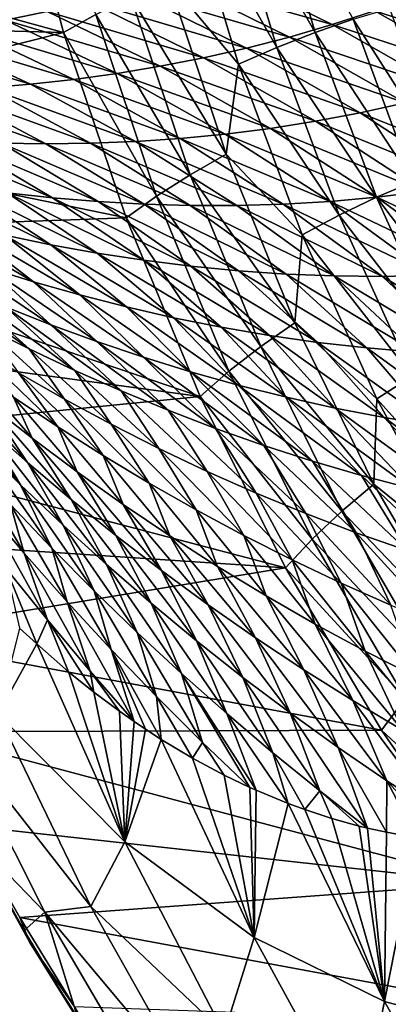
# Model space of a CAD drawing. Header units: metres. Extents: x -13 to 104, y -17 to 17.
# Tile 179 of 235: x 74.23 to 76, y -8.91 to -4.18. Entities that reach past the tile are written whole.
import ezdxf

# ---------------------------------------------------------------- set-up
doc = ezdxf.new("R2010")
doc.units = ezdxf.units.M
doc.layers.add('solid_508351', color=7, linetype='CONTINUOUS')

msp = doc.modelspace()

# ---------------------------------------------------------------- linework, layer by layer
at = {"layer": 'solid_508351'}
for points in [[(74.196747, -3.325996, -10.172883), (74.438858, -4.241467, -10.342412), (72.375633, -3.672664, -8.89773)], [(74.593224, -4.154757, -10.434456), (74.438858, -4.241467, -10.342412), (74.196747, -3.325996, -10.172883)], [(75.214973, -3.48188, -10.491997), (75.404945, -3.42338, -10.460624), (75.647797, -4.240702, -10.63067)], [(75.647797, -4.240702, -10.63067), (75.404945, -3.42338, -10.460624), (75.829445, -4.177955, -10.570667)], [(75.024498, -3.546853, -10.497266), (75.214973, -3.48188, -10.491997), (75.462936, -4.312859, -10.665621)], [(75.462936, -4.312859, -10.665621), (75.214973, -3.48188, -10.491997), (75.647797, -4.240702, -10.63067)], [(74.940903, -3.987843, -10.549143), (75.024498, -3.546853, -10.497266), (75.278137, -4.392997, -10.674868)], [(75.278137, -4.392997, -10.674868), (75.024498, -3.546853, -10.497266), (75.462936, -4.312859, -10.665621)], [(74.438858, -4.241467, -10.342412), (72.49395, -4.187838, -8.980572), (72.375633, -3.672664, -8.89773)], [(75.1502, -3.917377, 2.019875), (74.954216, -3.981591, 1.879582), (75.729042, -4.203422, 1.95171)], [(75.1502, -3.917377, 2.019875), (75.729042, -4.203422, 1.95171), (75.932503, -4.136924, 2.103014)], [(73.613266, -3.960023, 1.441263), (74.160759, -4.181458, 1.308397), (74.359985, -4.139823, 1.452499)], [(74.954216, -3.981591, 1.879582), (74.756989, -4.039991, 1.738185), (75.524094, -4.26315, 1.799734)], [(74.762238, -4.06976, -10.504246), (74.940903, -3.987843, -10.549143), (75.219048, -4.825601, -10.743905)], [(75.219048, -4.825601, -10.743905), (74.940903, -3.987843, -10.549143), (75.278137, -4.392997, -10.674868)], [(74.954216, -3.981591, 1.879582), (75.524094, -4.26315, 1.799734), (75.729042, -4.203422, 1.95171)], [(74.756989, -4.039991, 1.738185), (74.558815, -4.092698, 1.595792), (75.317978, -4.316299, 1.647245)], [(74.756989, -4.039991, 1.738185), (75.317978, -4.316299, 1.647245), (75.524094, -4.26315, 1.799734)], [(76.134132, -4.063456, 2.253469), (75.932503, -4.136924, 2.103014), (76.715256, -4.38851, 2.234098)], [(74.558815, -4.092698, 1.595792), (74.359985, -4.139823, 1.452499), (75.111, -4.363056, 1.494377)], [(74.558815, -4.092698, 1.595792), (75.111, -4.363056, 1.494377), (75.317978, -4.316299, 1.647245)], [(74.593224, -4.154757, -10.434456), (74.762238, -4.06976, -10.504246), (75.047363, -4.924279, -10.703893)], [(75.047363, -4.924279, -10.703893), (74.762238, -4.06976, -10.504246), (75.219048, -4.825601, -10.743905)], [(74.359985, -4.139823, 1.452499), (74.160759, -4.181458, 1.308397), (74.903458, -4.403592, 1.341244)], [(74.359985, -4.139823, 1.452499), (74.903458, -4.403592, 1.341244), (75.111, -4.363056, 1.494377)], [(74.885597, -5.026661, -10.639182), (74.438858, -4.241467, -10.342412), (74.593224, -4.154757, -10.434456)], [(74.885597, -5.026661, -10.639182), (74.593224, -4.154757, -10.434456), (75.047363, -4.924279, -10.703893)], [(75.932503, -4.136924, 2.103014), (75.729042, -4.203422, 1.95171), (76.504662, -4.459647, 2.069305)], [(75.829445, -4.177955, -10.570667), (76.004616, -4.125744, -10.486683), (76.288673, -4.896958, -10.685583)], [(75.932503, -4.136924, 2.103014), (76.504662, -4.459647, 2.069305), (76.715256, -4.38851, 2.234098)], [(74.438858, -4.241467, -10.342412), (72.627808, -4.69778, -9.074304), (72.49395, -4.187838, -8.980572)], [(74.160759, -4.181458, 1.308397), (73.961403, -4.217709, 1.163538), (74.695625, -4.438061, 1.187959)], [(74.160759, -4.181458, 1.308397), (74.695625, -4.438061, 1.187959), (74.903458, -4.403592, 1.341244)], [(75.729042, -4.203422, 1.95171), (75.524094, -4.26315, 1.799734), (76.29229, -4.522843, 1.90419)], [(75.647797, -4.240702, -10.63067), (75.829445, -4.177955, -10.570667), (76.117943, -4.958602, -10.772676)], [(75.729042, -4.203422, 1.95171), (76.29229, -4.522843, 1.90419), (76.504662, -4.459647, 2.069305)], [(76.117943, -4.958602, -10.772676), (75.829445, -4.177955, -10.570667), (76.288673, -4.896958, -10.685583)], [(74.438858, -4.241467, -10.342412), (74.738724, -5.131104, -10.552381), (72.627808, -4.69778, -9.074304)], [(73.762199, -4.248697, 1.017911), (73.56337, -4.274529, 0.871479), (74.280174, -4.489496, 0.881101)], [(73.961403, -4.217709, 1.163538), (73.762199, -4.248697, 1.017911), (74.48777, -4.46663, 1.034581)], [(73.762199, -4.248697, 1.017911), (74.280174, -4.489496, 0.881101), (74.48777, -4.46663, 1.034581)], [(73.961403, -4.217709, 1.163538), (74.48777, -4.46663, 1.034581), (74.695625, -4.438061, 1.187959)], [(74.885597, -5.026661, -10.639182), (74.738724, -5.131104, -10.552381), (74.438858, -4.241467, -10.342412)], [(75.462936, -4.312859, -10.665621), (75.647797, -4.240702, -10.63067), (75.941635, -5.032679, -10.836422)], [(75.941635, -5.032679, -10.836422), (75.647797, -4.240702, -10.63067), (76.117943, -4.958602, -10.772676)], [(73.56337, -4.274529, 0.871479), (74.073097, -4.506834, 0.727472), (74.280174, -4.489496, 0.881101)], [(75.524094, -4.26315, 1.799734), (75.317978, -4.316299, 1.647245), (76.078499, -4.578366, 1.73897)], [(75.524094, -4.26315, 1.799734), (76.078499, -4.578366, 1.73897), (76.29229, -4.522843, 1.90419)], [(75.317978, -4.316299, 1.647245), (75.111, -4.363056, 1.494377), (75.863625, -4.626475, 1.573834)], [(75.278137, -4.392997, -10.674868), (75.462936, -4.312859, -10.665621), (75.762939, -5.117859, -10.875686)], [(75.317978, -4.316299, 1.647245), (75.863625, -4.626475, 1.573834), (76.078499, -4.578366, 1.73897)], [(75.762939, -5.117859, -10.875686), (75.462936, -4.312859, -10.665621), (75.941635, -5.032679, -10.836422)], [(75.111, -4.363056, 1.494377), (74.903458, -4.403592, 1.341244), (75.647987, -4.667419, 1.408947)], [(75.111, -4.363056, 1.494377), (75.647987, -4.667419, 1.408947), (75.863625, -4.626475, 1.573834)], [(75.219048, -4.825601, -10.743905), (75.278137, -4.392997, -10.674868), (75.584991, -5.212458, -10.889727)], [(75.584991, -5.212458, -10.889727), (75.278137, -4.392997, -10.674868), (75.762939, -5.117859, -10.875686)], [(74.695625, -4.438061, 1.187959), (74.48777, -4.46663, 1.034581), (75.215599, -4.728745, 1.080458)], [(74.903458, -4.403592, 1.341244), (74.695625, -4.438061, 1.187959), (75.431892, -4.701438, 1.244444)], [(74.695625, -4.438061, 1.187959), (75.215599, -4.728745, 1.080458), (75.431892, -4.701438, 1.244444)], [(74.903458, -4.403592, 1.341244), (75.431892, -4.701438, 1.244444), (75.647987, -4.667419, 1.408947)], [(74.280174, -4.489496, 0.881101), (74.073097, -4.506834, 0.727472), (74.783607, -4.764194, 0.754255)], [(74.48777, -4.46663, 1.034581), (74.280174, -4.489496, 0.881101), (74.999413, -4.749574, 0.917063)], [(74.280174, -4.489496, 0.881101), (74.783607, -4.764194, 0.754255), (74.999413, -4.749574, 0.917063)], [(74.48777, -4.46663, 1.034581), (74.999413, -4.749574, 0.917063), (75.215599, -4.728745, 1.080458)], [(73.866753, -4.518766, 0.573681), (73.661346, -4.525362, 0.419742), (74.354225, -4.775752, 0.430234)], [(73.661346, -4.525362, 0.419742), (74.14106, -4.773003, 0.269011), (74.354225, -4.775752, 0.430234)], [(74.073097, -4.506834, 0.727472), (73.866753, -4.518766, 0.573681), (74.568474, -4.772859, 0.591985)], [(73.866753, -4.518766, 0.573681), (74.354225, -4.775752, 0.430234), (74.568474, -4.772859, 0.591985)], [(74.073097, -4.506834, 0.727472), (74.568474, -4.772859, 0.591985), (74.783607, -4.764194, 0.754255)], [(76.078499, -4.578366, 1.73897), (75.863625, -4.626475, 1.573834), (76.615074, -4.925907, 1.697547)], [(75.863625, -4.626475, 1.573834), (75.647987, -4.667419, 1.408947), (76.391617, -4.969205, 1.518264)], [(75.863625, -4.626475, 1.573834), (76.391617, -4.969205, 1.518264), (76.615074, -4.925907, 1.697547)], [(75.647987, -4.667419, 1.408947), (75.431892, -4.701438, 1.244444), (76.167503, -5.004501, 1.339864)], [(75.647987, -4.667419, 1.408947), (76.167503, -5.004501, 1.339864), (76.391617, -4.969205, 1.518264)], [(74.738724, -5.131104, -10.552381), (72.776871, -5.201175, -9.178675), (72.627808, -4.69778, -9.074304)], [(75.431892, -4.701438, 1.244444), (75.215599, -4.728745, 1.080458), (75.943031, -5.0321, 1.162508)], [(75.431892, -4.701438, 1.244444), (75.943031, -5.0321, 1.162508), (76.167503, -5.004501, 1.339864)], [(73.71875, -4.751018, -0.051909), (74.167969, -5.010778, -0.211453), (74.385567, -5.034623, -0.043996)], [(73.929176, -4.764728, 0.108301), (73.71875, -4.751018, -0.051909), (74.385567, -5.034623, -0.043996)], [(73.929176, -4.764728, 0.108301), (74.385567, -5.034623, -0.043996), (74.604797, -5.052791, 0.124647)], [(74.14106, -4.773003, 0.269011), (73.929176, -4.764728, 0.108301), (74.604797, -5.052791, 0.124647)], [(74.14106, -4.773003, 0.269011), (74.604797, -5.052791, 0.124647), (74.82547, -5.065135, 0.294501)], [(74.354225, -4.775752, 0.430234), (74.14106, -4.773003, 0.269011), (74.82547, -5.065135, 0.294501)], [(74.568474, -4.772859, 0.591985), (74.354225, -4.775752, 0.430234), (75.047401, -5.071477, 0.46559)], [(74.783607, -4.764194, 0.754255), (74.568474, -4.772859, 0.591985), (75.270378, -5.071631, 0.637909)], [(74.568474, -4.772859, 0.591985), (75.047401, -5.071477, 0.46559), (75.270378, -5.071631, 0.637909)], [(74.999413, -4.749574, 0.917063), (74.783607, -4.764194, 0.754255), (75.494171, -5.065342, 0.811481)], [(74.783607, -4.764194, 0.754255), (75.270378, -5.071631, 0.637909), (75.494171, -5.065342, 0.811481)], [(75.215599, -4.728745, 1.080458), (74.999413, -4.749574, 0.917063), (75.718491, -5.052279, 0.986349)], [(74.999413, -4.749574, 0.917063), (75.494171, -5.065342, 0.811481), (75.718491, -5.052279, 0.986349)], [(75.215599, -4.728745, 1.080458), (75.718491, -5.052279, 0.986349), (75.943031, -5.0321, 1.162508)], [(74.354225, -4.775752, 0.430234), (74.82547, -5.065135, 0.294501), (75.047401, -5.071477, 0.46559)], [(75.047363, -4.924279, -10.703893), (75.219048, -4.825601, -10.743905), (75.549171, -5.634749, -10.97506)], [(75.549171, -5.634749, -10.97506), (75.219048, -4.825601, -10.743905), (75.584991, -5.212458, -10.889727)], [(73.738358, -4.946505, -0.542935), (74.15696, -5.215175, -0.712924), (74.377304, -5.260883, -0.540641)], [(73.952187, -4.981375, -0.377756), (73.738358, -4.946505, -0.542935), (74.377304, -5.260883, -0.540641)], [(74.885597, -5.026661, -10.639182), (75.047363, -4.924279, -10.703893), (75.385735, -5.749341, -10.940823)], [(75.385735, -5.749341, -10.940823), (75.047363, -4.924279, -10.703893), (75.549171, -5.634749, -10.97506)], [(75.941635, -5.032679, -10.836422), (76.117943, -4.958602, -10.772676), (76.454811, -5.70982, -11.008554)], [(73.952187, -4.981375, -0.377756), (74.377304, -5.260883, -0.540641), (74.5998, -5.300949, -0.366548)], [(74.167969, -5.010778, -0.211453), (73.952187, -4.981375, -0.377756), (74.5998, -5.300949, -0.366548)], [(74.167969, -5.010778, -0.211453), (74.5998, -5.300949, -0.366548), (74.824287, -5.335227, -0.190595)], [(74.385567, -5.034623, -0.043996), (74.167969, -5.010778, -0.211453), (74.824287, -5.335227, -0.190595)], [(76.167503, -5.004501, 1.339864), (75.943031, -5.0321, 1.162508), (76.667343, -5.372874, 1.287419)], [(74.385567, -5.034623, -0.043996), (74.824287, -5.335227, -0.190595), (75.050583, -5.363542, -0.01274)], [(74.604797, -5.052791, 0.124647), (74.385567, -5.034623, -0.043996), (75.050583, -5.363542, -0.01274)], [(74.604797, -5.052791, 0.124647), (75.050583, -5.363542, -0.01274), (75.278511, -5.385689, 0.167056)], [(74.82547, -5.065135, 0.294501), (74.604797, -5.052791, 0.124647), (75.278511, -5.385689, 0.167056)], [(75.232544, -5.868224, -10.882113), (74.738724, -5.131104, -10.552381), (74.885597, -5.026661, -10.639182)], [(75.232544, -5.868224, -10.882113), (74.885597, -5.026661, -10.639182), (75.385735, -5.749341, -10.940823)], [(75.718491, -5.052279, 0.986349), (75.494171, -5.065342, 0.811481), (76.202164, -5.407297, 0.906031)], [(75.943031, -5.0321, 1.162508), (75.718491, -5.052279, 0.986349), (76.434731, -5.394179, 1.095781)], [(75.718491, -5.052279, 0.986349), (76.202164, -5.407297, 0.906031), (76.434731, -5.394179, 1.095781)], [(75.762939, -5.117859, -10.875686), (75.941635, -5.032679, -10.836422), (76.284721, -5.794579, -11.076651)], [(76.284721, -5.794579, -11.076651), (75.941635, -5.032679, -10.836422), (76.454811, -5.70982, -11.008554)], [(75.943031, -5.0321, 1.162508), (76.434731, -5.394179, 1.095781), (76.667343, -5.372874, 1.287419)], [(74.82547, -5.065135, 0.294501), (75.278511, -5.385689, 0.167056), (75.507858, -5.401427, 0.348822)], [(75.047401, -5.071477, 0.46559), (74.82547, -5.065135, 0.294501), (75.507858, -5.401427, 0.348822)], [(75.047401, -5.071477, 0.46559), (75.507858, -5.401427, 0.348822), (75.738426, -5.410505, 0.532557)], [(75.270378, -5.071631, 0.637909), (75.047401, -5.071477, 0.46559), (75.738426, -5.410505, 0.532557)], [(75.494171, -5.065342, 0.811481), (75.270378, -5.071631, 0.637909), (75.969963, -5.412598, 0.718281)], [(75.270378, -5.071631, 0.637909), (75.738426, -5.410505, 0.532557), (75.969963, -5.412598, 0.718281)], [(75.494171, -5.065342, 0.811481), (75.969963, -5.412598, 0.718281), (76.202164, -5.407297, 0.906031)], [(74.738724, -5.131104, -10.552381), (75.094521, -5.989485, -10.801511), (72.776871, -5.201175, -9.178675)], [(73.723335, -5.10726, -1.052235), (74.075142, -5.369921, -1.262705), (74.294426, -5.438449, -1.088755)], [(73.938919, -5.163938, -0.88344), (73.723335, -5.10726, -1.052235), (74.294426, -5.438449, -1.088755)], [(75.232544, -5.868224, -10.882113), (75.094521, -5.989485, -10.801511), (74.738724, -5.131104, -10.552381)], [(75.584991, -5.212458, -10.889727), (75.762939, -5.117859, -10.875686), (76.113182, -5.892034, -11.120926)], [(76.113182, -5.892034, -11.120926), (75.762939, -5.117859, -10.875686), (76.284721, -5.794579, -11.076651)], [(75.094521, -5.989485, -10.801511), (72.94104, -5.697678, -9.293628), (72.776871, -5.201175, -9.178675)], [(73.938919, -5.163938, -0.88344), (74.294426, -5.438449, -1.088755), (74.516342, -5.501529, -0.91245)], [(74.15696, -5.215175, -0.712924), (73.938919, -5.163938, -0.88344), (74.516342, -5.501529, -0.91245)], [(74.15696, -5.215175, -0.712924), (74.516342, -5.501529, -0.91245), (74.740746, -5.559031, -0.733727)], [(74.377304, -5.260883, -0.540641), (74.15696, -5.215175, -0.712924), (74.740746, -5.559031, -0.733727)], [(75.549171, -5.634749, -10.97506), (75.584991, -5.212458, -10.889727), (75.943184, -6.000257, -11.140537)], [(75.943184, -6.000257, -11.140537), (75.584991, -5.212458, -10.889727), (76.113182, -5.892034, -11.120926)], [(74.377304, -5.260883, -0.540641), (74.740746, -5.559031, -0.733727), (74.967484, -5.610799, -0.552523)], [(74.5998, -5.300949, -0.366548), (74.377304, -5.260883, -0.540641), (74.967484, -5.610799, -0.552523)], [(73.858627, -5.29605, -1.434372), (74.160179, -5.558694, -1.67201), (74.378128, -5.644736, -1.49643)], [(74.075142, -5.369921, -1.262705), (73.858627, -5.29605, -1.434372), (74.378128, -5.644736, -1.49643)], [(74.5998, -5.300949, -0.366548), (74.967484, -5.610799, -0.552523), (75.196404, -5.656641, -0.368776)], [(74.824287, -5.335227, -0.190595), (74.5998, -5.300949, -0.366548), (75.196404, -5.656641, -0.368776)], [(74.824287, -5.335227, -0.190595), (75.196404, -5.656641, -0.368776), (75.427322, -5.696337, -0.18243)], [(75.050583, -5.363542, -0.01274), (74.824287, -5.335227, -0.190595), (75.427322, -5.696337, -0.18243)], [(73.733551, -5.371292, -2.015013), (74.058441, -5.652731, -2.223747), (74.274078, -5.760993, -2.047477)], [(73.945282, -5.467521, -1.844842), (73.733551, -5.371292, -2.015013), (74.274078, -5.760993, -2.047477)], [(74.075142, -5.369921, -1.262705), (74.378128, -5.644736, -1.49643), (74.599007, -5.725531, -1.318001)], [(74.294426, -5.438449, -1.088755), (74.075142, -5.369921, -1.262705), (74.599007, -5.725531, -1.318001)], [(75.050583, -5.363542, -0.01274), (75.427322, -5.696337, -0.18243), (75.660065, -5.72963, 0.006562)], [(75.278511, -5.385689, 0.167056), (75.050583, -5.363542, -0.01274), (75.660065, -5.72963, 0.006562)], [(75.278511, -5.385689, 0.167056), (75.660065, -5.72963, 0.006562), (75.894432, -5.756231, 0.198239)], [(75.507858, -5.401427, 0.348822), (75.278511, -5.385689, 0.167056), (75.894432, -5.756231, 0.198239)], [(75.507858, -5.401427, 0.348822), (75.894432, -5.756231, 0.198239), (76.130211, -5.77583, 0.39261)], [(75.738426, -5.410505, 0.532557), (75.507858, -5.401427, 0.348822), (76.130211, -5.77583, 0.39261)], [(75.738426, -5.410505, 0.532557), (76.130211, -5.77583, 0.39261), (76.367172, -5.788068, 0.589678)], [(75.969963, -5.412598, 0.718281), (75.738426, -5.410505, 0.532557), (76.367172, -5.788068, 0.589678)], [(76.202164, -5.407297, 0.906031), (75.969963, -5.412598, 0.718281), (76.605019, -5.792473, 0.789474)], [(75.969963, -5.412598, 0.718281), (76.367172, -5.788068, 0.589678), (76.605019, -5.792473, 0.789474)], [(73.945282, -5.467521, -1.844842), (74.274078, -5.760993, -2.047477), (74.493073, -5.864214, -1.867934)], [(74.160179, -5.558694, -1.67201), (73.945282, -5.467521, -1.844842), (74.493073, -5.864214, -1.867934)], [(74.294426, -5.438449, -1.088755), (74.599007, -5.725531, -1.318001), (74.822678, -5.80094, -1.136626)], [(74.516342, -5.501529, -0.91245), (74.294426, -5.438449, -1.088755), (74.822678, -5.80094, -1.136626)], [(74.516342, -5.501529, -0.91245), (74.822678, -5.80094, -1.136626), (75.048996, -5.8708, -0.952225)], [(74.740746, -5.559031, -0.733727), (74.516342, -5.501529, -0.91245), (75.048996, -5.8708, -0.952225)], [(74.160179, -5.558694, -1.67201), (74.493073, -5.864214, -1.867934), (74.715302, -5.962276, -1.685004)], [(74.378128, -5.644736, -1.49643), (74.160179, -5.558694, -1.67201), (74.715302, -5.962276, -1.685004)], [(74.740746, -5.559031, -0.733727), (75.048996, -5.8708, -0.952225), (75.277832, -5.934916, -0.764721)], [(74.967484, -5.610799, -0.552523), (74.740746, -5.559031, -0.733727), (75.277832, -5.934916, -0.764721)], [(74.967484, -5.610799, -0.552523), (75.277832, -5.934916, -0.764721), (75.509018, -5.993065, -0.574037)], [(75.196404, -5.656641, -0.368776), (74.967484, -5.610799, -0.552523), (75.509018, -5.993065, -0.574037)], [(74.058441, -5.652731, -2.223747), (74.221848, -5.875694, -2.5497), (74.442947, -6.001854, -2.3654)], [(74.274078, -5.760993, -2.047477), (74.058441, -5.652731, -2.223747), (74.442947, -6.001854, -2.3654)], [(74.378128, -5.644736, -1.49643), (74.715302, -5.962276, -1.685004), (74.940636, -6.055022, -1.498565)], [(74.599007, -5.725531, -1.318001), (74.378128, -5.644736, -1.49643), (74.940636, -6.055022, -1.498565)], [(75.196404, -5.656641, -0.368776), (75.509018, -5.993065, -0.574037), (75.742401, -6.044988, -0.380104)], [(75.427322, -5.696337, -0.18243), (75.196404, -5.656641, -0.368776), (75.742401, -6.044988, -0.380104)], [(75.385735, -5.749341, -10.940823), (75.549171, -5.634749, -10.97506), (75.929314, -6.410491, -11.24124)], [(75.929314, -6.410491, -11.24124), (75.549171, -5.634749, -10.97506), (75.943184, -6.000257, -11.140537)], [(75.094521, -5.989485, -10.801511), (73.11998, -6.186298, -9.418922), (72.94104, -5.697678, -9.293628)], [(75.427322, -5.696337, -0.18243), (75.742401, -6.044988, -0.380104), (75.977798, -6.090393, -0.182867)], [(75.660065, -5.72963, 0.006562), (75.427322, -5.696337, -0.18243), (75.977798, -6.090393, -0.182867)], [(74.004601, -5.744474, -2.730134), (74.198074, -5.992397, -3.020551), (74.411766, -6.135049, -2.839149)], [(74.221848, -5.875694, -2.5497), (74.004601, -5.744474, -2.730134), (74.411766, -6.135049, -2.839149)], [(74.274078, -5.760993, -2.047477), (74.442947, -6.001854, -2.3654), (74.667801, -6.122852, -2.177118)], [(74.493073, -5.864214, -1.867934), (74.274078, -5.760993, -2.047477), (74.667801, -6.122852, -2.177118)], [(74.599007, -5.725531, -1.318001), (74.940636, -6.055022, -1.498565), (75.168945, -6.142264, -1.308498)], [(74.822678, -5.80094, -1.136626), (74.599007, -5.725531, -1.318001), (75.168945, -6.142264, -1.308498)], [(75.232544, -5.868224, -10.882113), (75.385735, -5.749341, -10.940823), (75.77533, -6.540009, -11.213619)], [(75.77533, -6.540009, -11.213619), (75.385735, -5.749341, -10.940823), (75.929314, -6.410491, -11.24124)], [(75.660065, -5.72963, 0.006562), (75.977798, -6.090393, -0.182867), (76.215027, -6.12895, 0.017722)], [(75.894432, -5.756231, 0.198239), (75.660065, -5.72963, 0.006562), (76.215027, -6.12895, 0.017722)], [(75.894432, -5.756231, 0.198239), (76.215027, -6.12895, 0.017722), (76.453888, -6.160304, 0.221686)], [(76.130211, -5.77583, 0.39261), (75.894432, -5.756231, 0.198239), (76.453888, -6.160304, 0.221686)], [(74.822678, -5.80094, -1.136626), (75.168945, -6.142264, -1.308498), (75.400085, -6.223791, -1.114704)], [(75.048996, -5.8708, -0.952225), (74.822678, -5.80094, -1.136626), (75.400085, -6.223791, -1.114704)], [(73.869446, -5.853418, -3.745495), (74.059517, -6.124532, -4.016171), (74.26535, -6.30633, -3.834246)], [(74.07679, -6.023801, -3.567009), (73.869446, -5.853418, -3.745495), (74.26535, -6.30633, -3.834246)], [(73.988388, -5.845088, -3.197836), (74.07679, -6.023801, -3.567009), (74.288605, -6.189614, -3.383932)], [(74.198074, -5.992397, -3.020551), (73.988388, -5.845088, -3.197836), (74.288605, -6.189614, -3.383932)], [(74.221848, -5.875694, -2.5497), (74.411766, -6.135049, -2.839149), (74.629356, -6.272951, -2.653503)], [(74.442947, -6.001854, -2.3654), (74.221848, -5.875694, -2.5497), (74.629356, -6.272951, -2.653503)], [(74.493073, -5.864214, -1.867934), (74.667801, -6.122852, -2.177118), (74.896278, -6.238543, -1.98472)], [(74.715302, -5.962276, -1.685004), (74.493073, -5.864214, -1.867934), (74.896278, -6.238543, -1.98472)], [(75.048996, -5.8708, -0.952225), (75.400085, -6.223791, -1.114704), (75.633919, -6.29936, -0.917088)], [(75.277832, -5.934916, -0.764721), (75.048996, -5.8708, -0.952225), (75.633919, -6.29936, -0.917088)], [(75.631958, -6.674366, -11.161786), (75.094521, -5.989485, -10.801511), (75.232544, -5.868224, -10.882113)], [(75.631958, -6.674366, -11.161786), (75.232544, -5.868224, -10.882113), (75.77533, -6.540009, -11.213619)], [(75.943184, -6.000257, -11.140537), (76.113182, -5.892034, -11.120926), (76.511543, -6.630717, -11.399865)], [(73.858315, -5.938471, -4.193235), (74.032166, -6.216549, -4.464183), (74.231995, -6.413915, -4.28315)], [(74.059517, -6.124532, -4.016171), (73.858315, -5.938471, -4.193235), (74.231995, -6.413915, -4.28315)], [(75.277832, -5.934916, -0.764721), (75.633919, -6.29936, -0.917088), (75.870285, -6.368695, -0.715563)], [(75.509018, -5.993065, -0.574037), (75.277832, -5.934916, -0.764721), (75.870285, -6.368695, -0.715563)], [(75.094521, -5.989485, -10.801511), (75.504074, -6.811376, -11.088284), (73.11998, -6.186298, -9.418922)], [(74.198074, -5.992397, -3.020551), (74.288605, -6.189614, -3.383932), (74.504791, -6.350782, -3.196129)], [(74.411766, -6.135049, -2.839149), (74.198074, -5.992397, -3.020551), (74.504791, -6.350782, -3.196129)], [(74.442947, -6.001854, -2.3654), (74.629356, -6.272951, -2.653503), (74.850739, -6.405981, -2.463478)], [(74.667801, -6.122852, -2.177118), (74.442947, -6.001854, -2.3654), (74.850739, -6.405981, -2.463478)], [(74.715302, -5.962276, -1.685004), (74.896278, -6.238543, -1.98472), (75.12825, -6.348741, -1.788055)], [(74.940636, -6.055022, -1.498565), (74.715302, -5.962276, -1.685004), (75.12825, -6.348741, -1.788055)], [(75.631958, -6.674366, -11.161786), (75.504074, -6.811376, -11.088284), (75.094521, -5.989485, -10.801511)], [(75.509018, -5.993065, -0.574037), (75.870285, -6.368695, -0.715563), (76.109032, -6.43148, -0.510048)], [(75.742401, -6.044988, -0.380104), (75.509018, -5.993065, -0.574037), (76.109032, -6.43148, -0.510048)], [(75.929314, -6.410491, -11.24124), (75.943184, -6.000257, -11.140537), (76.350548, -6.751609, -11.425776)], [(76.350548, -6.751609, -11.425776), (75.943184, -6.000257, -11.140537), (76.511543, -6.630717, -11.399865)], [(74.07679, -6.023801, -3.567009), (74.26535, -6.30633, -3.834246), (74.475723, -6.483798, -3.647317)], [(74.288605, -6.189614, -3.383932), (74.07679, -6.023801, -3.567009), (74.475723, -6.483798, -3.647317)], [(75.742401, -6.044988, -0.380104), (76.109032, -6.43148, -0.510048), (76.349976, -6.487369, -0.300479)], [(75.977798, -6.090393, -0.182867), (75.742401, -6.044988, -0.380104), (76.349976, -6.487369, -0.300479)], [(74.940636, -6.055022, -1.498565), (75.12825, -6.348741, -1.788055), (75.363579, -6.453212, -1.586971)], [(75.168945, -6.142264, -1.308498), (74.940636, -6.055022, -1.498565), (75.363579, -6.453212, -1.586971)], [(75.977798, -6.090393, -0.182867), (76.349976, -6.487369, -0.300479), (76.592926, -6.53597, -0.086805)], [(76.215027, -6.12895, 0.017722), (75.977798, -6.090393, -0.182867), (76.592926, -6.53597, -0.086805)], [(74.059517, -6.124532, -4.016171), (74.231995, -6.413915, -4.28315), (74.436531, -6.60725, -4.096856)], [(74.26535, -6.30633, -3.834246), (74.059517, -6.124532, -4.016171), (74.436531, -6.60725, -4.096856)], [(74.411766, -6.135049, -2.839149), (74.504791, -6.350782, -3.196129), (74.725243, -6.507198, -3.003445)], [(74.629356, -6.272951, -2.653503), (74.411766, -6.135049, -2.839149), (74.725243, -6.507198, -3.003445)], [(74.667801, -6.122852, -2.177118), (74.850739, -6.405981, -2.463478), (75.075813, -6.533984, -2.268932)], [(74.896278, -6.238543, -1.98472), (74.667801, -6.122852, -2.177118), (75.075813, -6.533984, -2.268932)], [(75.168945, -6.142264, -1.308498), (75.363579, -6.453212, -1.586971), (75.602112, -6.551697, -1.381332)], [(75.400085, -6.223791, -1.114704), (75.168945, -6.142264, -1.308498), (75.602112, -6.551697, -1.381332)], [(75.504074, -6.811376, -11.088284), (73.313652, -6.666897, -9.554533), (73.11998, -6.186298, -9.418922)], [(74.288605, -6.189614, -3.383932), (74.475723, -6.483798, -3.647317), (74.690544, -6.656836, -3.455222)], [(74.504791, -6.350782, -3.196129), (74.288605, -6.189614, -3.383932), (74.690544, -6.656836, -3.455222)], [(74.032166, -6.216549, -4.464183), (74.18383, -6.508618, -4.734488), (74.382149, -6.717272, -4.548913)], [(74.231995, -6.413915, -4.28315), (74.032166, -6.216549, -4.464183), (74.382149, -6.717272, -4.548913)], [(74.896278, -6.238543, -1.98472), (75.075813, -6.533984, -2.268932), (75.304466, -6.656762, -2.069706)], [(75.12825, -6.348741, -1.788055), (74.896278, -6.238543, -1.98472), (75.304466, -6.656762, -2.069706)], [(75.400085, -6.223791, -1.114704), (75.602112, -6.551697, -1.381332), (75.843712, -6.643904, -1.171018)], [(75.633919, -6.29936, -0.917088), (75.400085, -6.223791, -1.114704), (75.843712, -6.643904, -1.171018)], [(74.629356, -6.272951, -2.653503), (74.725243, -6.507198, -3.003445), (74.949852, -6.658719, -2.805716)], [(74.850739, -6.405981, -2.463478), (74.629356, -6.272951, -2.653503), (74.949852, -6.658719, -2.805716)], [(73.990364, -6.296232, -4.914578), (74.049149, -6.504289, -5.25682), (74.249863, -6.741578, -5.063744)], [(74.18383, -6.508618, -4.734488), (73.990364, -6.296232, -4.914578), (74.249863, -6.741578, -5.063744)], [(74.26535, -6.30633, -3.834246), (74.436531, -6.60725, -4.096856), (74.645676, -6.796461, -3.90513)], [(74.475723, -6.483798, -3.647317), (74.26535, -6.30633, -3.834246), (74.645676, -6.796461, -3.90513)], [(75.633919, -6.29936, -0.917088), (75.843712, -6.643904, -1.171018), (76.088211, -6.729504, -0.955918)], [(75.870285, -6.368695, -0.715563), (75.633919, -6.29936, -0.917088), (76.088211, -6.729504, -0.955918)], [(74.504791, -6.350782, -3.196129), (74.690544, -6.656836, -3.455222), (74.909698, -6.82531, -3.257786)], [(74.725243, -6.507198, -3.003445), (74.504791, -6.350782, -3.196129), (74.909698, -6.82531, -3.257786)], [(75.12825, -6.348741, -1.788055), (75.304466, -6.656762, -2.069706), (75.536552, -6.774067, -1.865636)], [(75.363579, -6.453212, -1.586971), (75.12825, -6.348741, -1.788055), (75.536552, -6.774067, -1.865636)], [(75.870285, -6.368695, -0.715563), (76.088211, -6.729504, -0.955918), (76.335457, -6.808125, -0.735929)], [(76.109032, -6.43148, -0.510048), (75.870285, -6.368695, -0.715563), (76.335457, -6.808125, -0.735929)], [(74.231995, -6.413915, -4.28315), (74.382149, -6.717272, -4.548913), (74.58522, -6.922107, -4.357677)], [(74.436531, -6.60725, -4.096856), (74.231995, -6.413915, -4.28315), (74.58522, -6.922107, -4.357677)], [(74.850739, -6.405981, -2.463478), (74.949852, -6.658719, -2.805716), (75.178513, -6.805166, -2.602771)], [(75.075813, -6.533984, -2.268932), (74.850739, -6.405981, -2.463478), (75.178513, -6.805166, -2.602771)], [(75.77533, -6.540009, -11.213619), (75.929314, -6.410491, -11.24124), (76.357224, -7.148229, -11.540865)], [(76.357224, -7.148229, -11.540865), (75.929314, -6.410491, -11.24124), (76.350548, -6.751609, -11.425776)], [(75.363579, -6.453212, -1.586971), (75.536552, -6.774067, -1.865636), (75.771957, -6.885622, -1.656567)], [(75.602112, -6.551697, -1.381332), (75.363579, -6.453212, -1.586971), (75.771957, -6.885622, -1.656567)], [(74.049149, -6.504289, -5.25682), (74.162415, -6.813099, -5.524559), (74.361839, -7.062455, -5.325379)], [(74.249863, -6.741578, -5.063744), (74.049149, -6.504289, -5.25682), (74.361839, -7.062455, -5.325379)], [(74.18383, -6.508618, -4.734488), (74.249863, -6.741578, -5.063744), (74.456078, -6.974977, -4.864196)], [(74.382149, -6.717272, -4.548913), (74.18383, -6.508618, -4.734488), (74.456078, -6.974977, -4.864196)], [(74.475723, -6.483798, -3.647317), (74.645676, -6.796461, -3.90513), (74.859337, -6.981422, -3.707788)], [(74.690544, -6.656836, -3.455222), (74.475723, -6.483798, -3.647317), (74.859337, -6.981422, -3.707788)], [(74.725243, -6.507198, -3.003445), (74.909698, -6.82531, -3.257786), (75.133102, -6.98905, -3.054823)], [(74.949852, -6.658719, -2.805716), (74.725243, -6.507198, -3.003445), (75.133102, -6.98905, -3.054823)], [(75.075813, -6.533984, -2.268932), (75.178513, -6.805166, -2.602771), (75.411102, -6.946322, -2.39443)], [(75.304466, -6.656762, -2.069706), (75.075813, -6.533984, -2.268932), (75.411102, -6.946322, -2.39443)], [(75.602112, -6.551697, -1.381332), (75.771957, -6.885622, -1.656567), (76.010536, -6.991118, -1.442364)], [(75.843712, -6.643904, -1.171018), (75.602112, -6.551697, -1.381332), (76.010536, -6.991118, -1.442364)], [(75.631958, -6.674366, -11.161786), (75.77533, -6.540009, -11.213619), (76.213814, -7.291557, -11.520648)], [(76.213814, -7.291557, -11.520648), (75.77533, -6.540009, -11.213619), (76.357224, -7.148229, -11.540865)], [(74.436531, -6.60725, -4.096856), (74.58522, -6.922107, -4.357677), (74.792969, -7.123006, -4.160584)], [(74.645676, -6.796461, -3.90513), (74.436531, -6.60725, -4.096856), (74.792969, -7.123006, -4.160584)], [(75.504074, -6.811376, -11.088284), (73.5215, -7.138135, -9.700074), (73.313652, -6.666897, -9.554533)], [(74.690544, -6.656836, -3.455222), (74.859337, -6.981422, -3.707788), (75.077415, -7.161974, -3.504632)], [(74.909698, -6.82531, -3.257786), (74.690544, -6.656836, -3.455222), (75.077415, -7.161974, -3.504632)], [(74.949852, -6.658719, -2.805716), (75.133102, -6.98905, -3.054823), (75.360641, -7.147853, -2.846141)], [(75.178513, -6.805166, -2.602771), (74.949852, -6.658719, -2.805716), (75.360641, -7.147853, -2.846141)], [(75.304466, -6.656762, -2.069706), (75.411102, -6.946322, -2.39443), (75.647507, -7.081916, -2.180502)], [(75.536552, -6.774067, -1.865636), (75.304466, -6.656762, -2.069706), (75.647507, -7.081916, -2.180502)], [(75.843712, -6.643904, -1.171018), (76.010536, -6.991118, -1.442364), (76.252151, -7.090219, -1.222903)], [(76.088211, -6.729504, -0.955918), (75.843712, -6.643904, -1.171018), (76.252151, -7.090219, -1.222903)], [(76.081429, -7.440222, -11.47651), (75.504074, -6.811376, -11.088284), (75.631958, -6.674366, -11.161786)], [(76.081429, -7.440222, -11.47651), (75.631958, -6.674366, -11.161786), (76.213814, -7.291557, -11.520648)], [(74.249863, -6.741578, -5.063744), (74.361839, -7.062455, -5.325379), (74.566833, -7.308133, -5.119274)], [(74.456078, -6.974977, -4.864196), (74.249863, -6.741578, -5.063744), (74.566833, -7.308133, -5.119274)], [(74.382149, -6.717272, -4.548913), (74.456078, -6.974977, -4.864196), (74.667671, -7.204369, -4.657946)], [(74.58522, -6.922107, -4.357677), (74.382149, -6.717272, -4.548913), (74.667671, -7.204369, -4.657946)], [(74.645676, -6.796461, -3.90513), (74.792969, -7.123006, -4.160584), (75.005302, -7.319818, -3.957427)], [(74.859337, -6.981422, -3.707788), (74.645676, -6.796461, -3.90513), (75.005302, -7.319818, -3.957427)], [(75.178513, -6.805166, -2.602771), (75.360641, -7.147853, -2.846141), (75.592209, -7.301475, -2.631544)], [(75.411102, -6.946322, -2.39443), (75.178513, -6.805166, -2.602771), (75.592209, -7.301475, -2.631544)], [(75.536552, -6.774067, -1.865636), (75.647507, -7.081916, -2.180502), (75.887589, -7.211627, -1.960796)], [(75.771957, -6.885622, -1.656567), (75.536552, -6.774067, -1.865636), (75.887589, -7.211627, -1.960796)], [(75.504074, -6.811376, -11.088284), (75.96489, -7.591767, -11.410951), (73.5215, -7.138135, -9.700074)], [(74.162415, -6.813099, -5.524559), (74.227989, -7.101573, -5.813798), (74.309845, -7.17778, -5.677649)], [(74.361839, -7.062455, -5.325379), (74.162415, -6.813099, -5.524559), (74.309845, -7.17778, -5.677649)], [(74.909698, -6.82531, -3.257786), (75.077415, -7.161974, -3.504632), (75.29982, -7.33792, -3.295454)], [(75.133102, -6.98905, -3.054823), (74.909698, -6.82531, -3.257786), (75.29982, -7.33792, -3.295454)], [(76.081429, -7.440222, -11.47651), (75.96489, -7.591767, -11.410951), (75.504074, -6.811376, -11.088284)], [(75.771957, -6.885622, -1.656567), (75.887589, -7.211627, -1.960796), (76.131203, -7.3351, -1.73514)], [(76.010536, -6.991118, -1.442364), (75.771957, -6.885622, -1.656567), (76.131203, -7.3351, -1.73514)], [(74.58522, -6.922107, -4.357677), (74.667671, -7.204369, -4.657946), (74.884567, -7.429596, -4.444741)], [(74.792969, -7.123006, -4.160584), (74.58522, -6.922107, -4.357677), (74.884567, -7.429596, -4.444741)], [(75.411102, -6.946322, -2.39443), (75.592209, -7.301475, -2.631544), (75.827682, -7.449621, -2.410828)], [(75.647507, -7.081916, -2.180502), (75.411102, -6.946322, -2.39443), (75.827682, -7.449621, -2.410828)], [(74.456078, -6.974977, -4.864196), (74.566833, -7.308133, -5.119274), (74.777306, -7.550045, -4.906003)], [(74.667671, -7.204369, -4.657946), (74.456078, -6.974977, -4.864196), (74.777306, -7.550045, -4.906003)], [(74.859337, -6.981422, -3.707788), (75.005302, -7.319818, -3.957427), (75.222115, -7.512357, -3.747985)], [(75.077415, -7.161974, -3.504632), (74.859337, -6.981422, -3.707788), (75.222115, -7.512357, -3.747985)], [(75.133102, -6.98905, -3.054823), (75.29982, -7.33792, -3.295454), (75.526443, -7.509026, -3.080043)], [(75.360641, -7.147853, -2.846141), (75.133102, -6.98905, -3.054823), (75.526443, -7.509026, -3.080043)], [(74.361839, -7.062455, -5.325379), (74.309845, -7.17778, -5.677649), (74.462624, -7.31095, -5.424454)], [(74.361839, -7.062455, -5.325379), (74.462624, -7.31095, -5.424454), (74.584488, -7.409069, -5.223329)], [(74.566833, -7.308133, -5.119274), (74.361839, -7.062455, -5.325379), (74.584488, -7.409069, -5.223329)], [(75.647507, -7.081916, -2.180502), (75.827682, -7.449621, -2.410828), (76.066956, -7.59194, -2.183789)], [(75.887589, -7.211627, -1.960796), (75.647507, -7.081916, -2.180502), (76.066956, -7.59194, -2.183789)], [(75.96489, -7.591767, -11.410951), (73.743492, -7.599893, -9.855511), (73.5215, -7.138135, -9.700074)], [(74.309845, -7.17778, -5.677649), (74.227989, -7.101573, -5.813798), (74.12368, -7.51427, -6.92487)], [(74.792969, -7.123006, -4.160584), (74.884567, -7.429596, -4.444741), (75.106644, -7.650457, -4.224311)], [(75.005302, -7.319818, -3.957427), (74.792969, -7.123006, -4.160584), (75.106644, -7.650457, -4.224311)], [(74.733276, -8.128043, -5.971046), (74.309845, -7.17778, -5.677649), (74.12368, -7.51427, -6.92487)], [(74.462624, -7.31095, -5.424454), (74.309845, -7.17778, -5.677649), (74.733276, -8.128043, -5.971046)], [(75.077415, -7.161974, -3.504632), (75.222115, -7.512357, -3.747985), (75.443329, -7.700398, -3.532032)], [(75.29982, -7.33792, -3.295454), (75.077415, -7.161974, -3.504632), (75.443329, -7.700398, -3.532032)], [(75.360641, -7.147853, -2.846141), (75.526443, -7.509026, -3.080043), (75.757187, -7.675022, -2.858185)], [(75.592209, -7.301475, -2.631544), (75.360641, -7.147853, -2.846141), (75.757187, -7.675022, -2.858185)], [(74.667671, -7.204369, -4.657946), (74.777306, -7.550045, -4.906003), (74.831779, -7.586837, -4.816589)], [(74.667671, -7.204369, -4.657946), (74.831779, -7.586837, -4.816589), (74.90818, -7.636286, -4.691362)], [(74.884567, -7.429596, -4.444741), (74.667671, -7.204369, -4.657946), (74.90818, -7.636286, -4.691362)], [(75.887589, -7.211627, -1.960796), (76.066956, -7.59194, -2.183789), (76.309868, -7.728046, -1.950239)], [(76.131203, -7.3351, -1.73514), (75.887589, -7.211627, -1.960796), (76.309868, -7.728046, -1.950239)], [(74.584488, -7.409069, -5.223329), (74.462624, -7.31095, -5.424454), (74.733276, -8.128043, -5.971046)], [(74.566833, -7.308133, -5.119274), (74.584488, -7.409069, -5.223329), (74.707542, -7.501003, -5.02068)], [(74.566833, -7.308133, -5.119274), (74.707542, -7.501003, -5.02068), (74.777306, -7.550045, -4.906003)], [(75.005302, -7.319818, -3.957427), (75.333771, -7.866699, -3.996435), (75.363625, -7.880107, -3.947846)], [(75.005302, -7.319818, -3.957427), (75.106644, -7.650457, -4.224311), (75.333771, -7.866699, -3.996435)], [(75.222115, -7.512357, -3.747985), (75.005302, -7.319818, -3.957427), (75.363625, -7.880107, -3.947846)], [(75.592209, -7.301475, -2.631544), (75.757187, -7.675022, -2.858185), (75.991951, -7.835585, -2.629662)], [(75.827682, -7.449621, -2.410828), (75.592209, -7.301475, -2.631544), (75.991951, -7.835585, -2.629662)], [(75.29982, -7.33792, -3.295454), (75.443329, -7.700398, -3.532032), (75.668839, -7.883681, -3.309335)], [(75.526443, -7.509026, -3.080043), (75.29982, -7.33792, -3.295454), (75.668839, -7.883681, -3.309335)], [(74.707542, -7.501003, -5.02068), (74.584488, -7.409069, -5.223329), (74.733276, -8.128043, -5.971046)], [(74.884567, -7.429596, -4.444741), (74.90818, -7.636286, -4.691362), (75.058754, -7.726399, -4.44503)], [(75.106644, -7.650457, -4.224311), (74.884567, -7.429596, -4.444741), (75.058754, -7.726399, -4.44503)], [(75.827682, -7.449621, -2.410828), (75.991951, -7.835585, -2.629662), (76.230598, -7.990338, -2.394258)], [(76.066956, -7.59194, -2.183789), (75.827682, -7.449621, -2.410828), (76.230598, -7.990338, -2.394258)], [(76.578247, -8.16117, -11.824388), (75.96489, -7.591767, -11.410951), (76.081429, -7.440222, -11.47651)], [(74.570412, -8.438493, -7.237675), (74.12368, -7.51427, -6.92487), (73.908386, -7.592745, -8.127576)], [(74.733276, -8.128043, -5.971046), (74.12368, -7.51427, -6.92487), (74.570412, -8.438493, -7.237675)], [(74.777306, -7.550045, -4.906003), (74.707542, -7.501003, -5.02068), (74.733276, -8.128043, -5.971046)], [(75.222115, -7.512357, -3.747985), (75.363625, -7.880107, -3.947846), (75.517677, -7.943676, -3.697307)], [(75.443329, -7.700398, -3.532032), (75.222115, -7.512357, -3.747985), (75.517677, -7.943676, -3.697307)], [(75.526443, -7.509026, -3.080043), (75.668839, -7.883681, -3.309335), (75.898506, -8.061875, -3.07971)], [(75.757187, -7.675022, -2.858185), (75.526443, -7.509026, -3.080043), (75.898506, -8.061875, -3.07971)], [(74.831779, -7.586837, -4.816589), (74.777306, -7.550045, -4.906003), (74.733276, -8.128043, -5.971046)], [(75.96489, -7.591767, -11.410951), (76.474159, -8.325903, -11.767548), (73.743492, -7.599893, -9.855511)], [(76.474159, -8.325903, -11.767548), (73.979172, -8.05125, -10.020537), (73.743492, -7.599893, -9.855511)], [(74.349564, -8.465277, -8.436492), (73.908386, -7.592745, -8.127576), (74.001617, -8.107686, -9.513065)], [(74.570412, -8.438493, -7.237675), (73.908386, -7.592745, -8.127576), (74.349564, -8.465277, -8.436492)], [(74.90818, -7.636286, -4.691362), (74.831779, -7.586837, -4.816589), (74.733276, -8.128043, -5.971046)], [(76.578247, -8.16117, -11.824388), (76.474159, -8.325903, -11.767548), (75.96489, -7.591767, -11.410951)], [(75.354546, -8.586691, -5.003006), (74.90818, -7.636286, -4.691362), (74.733276, -8.128043, -5.971046)], [(75.058754, -7.726399, -4.44503), (74.90818, -7.636286, -4.691362), (75.354546, -8.586691, -5.003006)], [(75.106644, -7.650457, -4.224311), (75.058754, -7.726399, -4.44503), (75.210709, -7.80768, -4.196925)], [(75.106644, -7.650457, -4.224311), (75.210709, -7.80768, -4.196925), (75.333771, -7.866699, -3.996435)], [(75.443329, -7.700398, -3.532032), (75.517677, -7.943676, -3.697307), (75.597382, -7.972945, -3.567844)], [(75.668839, -7.883681, -3.309335), (75.443329, -7.700398, -3.532032), (75.597382, -7.972945, -3.567844)], [(75.757187, -7.675022, -2.858185), (75.898506, -8.061875, -3.07971), (75.989655, -8.082106, -2.932191)], [(75.991951, -7.835585, -2.629662), (75.757187, -7.675022, -2.858185), (75.989655, -8.082106, -2.932191)], [(75.210709, -7.80768, -4.196925), (75.058754, -7.726399, -4.44503), (75.354546, -8.586691, -5.003006)], [(74.276535, -8.6113, -9.975484), (74.001617, -8.107686, -9.513065), (73.809944, -7.76247, -9.648691)], [(73.809944, -7.76247, -9.648691), (73.979172, -8.05125, -10.020537), (74.228447, -8.492033, -10.195083)], [(74.276535, -8.6113, -9.975484), (73.809944, -7.76247, -9.648691), (74.228447, -8.492033, -10.195083)], [(75.333771, -7.866699, -3.996435), (75.210709, -7.80768, -4.196925), (75.354546, -8.586691, -5.003006)], [(75.991951, -7.835585, -2.629662), (75.989655, -8.082106, -2.932191), (76.135506, -8.108166, -2.696399)], [(75.991951, -7.835585, -2.629662), (76.135506, -8.108166, -2.696399), (76.26033, -8.124308, -2.494815)], [(76.230598, -7.990338, -2.394258), (75.991951, -7.835585, -2.629662), (76.26033, -8.124308, -2.494815)], [(75.363625, -7.880107, -3.947846), (75.333771, -7.866699, -3.996435), (75.354546, -8.586691, -5.003006)], [(75.517677, -7.943676, -3.697307), (75.363625, -7.880107, -3.947846), (75.354546, -8.586691, -5.003006)], [(75.668839, -7.883681, -3.309335), (75.597382, -7.972945, -3.567844), (75.7276, -8.015597, -3.356601)], [(75.668839, -7.883681, -3.309335), (75.7276, -8.015597, -3.356601), (75.858383, -8.051995, -3.144691)], [(75.668839, -7.883681, -3.309335), (75.858383, -8.051995, -3.144691), (75.898506, -8.061875, -3.07971)], [(75.979523, -8.895317, -4.020071), (75.517677, -7.943676, -3.697307), (75.354546, -8.586691, -5.003006)], [(75.597382, -7.972945, -3.567844), (75.517677, -7.943676, -3.697307), (75.979523, -8.895317, -4.020071)], [(75.7276, -8.015597, -3.356601), (75.597382, -7.972945, -3.567844), (75.979523, -8.895317, -4.020071)], [(75.858383, -8.051995, -3.144691), (75.7276, -8.015597, -3.356601), (75.979523, -8.895317, -4.020071)], [(76.474159, -8.325903, -11.767548), (74.228447, -8.492033, -10.195083), (73.979172, -8.05125, -10.020537)], [(75.898506, -8.061875, -3.07971), (75.858383, -8.051995, -3.144691), (75.979523, -8.895317, -4.020071)], [(75.989655, -8.082106, -2.932191), (75.898506, -8.061875, -3.07971), (75.979523, -8.895317, -4.020071)], [(76.135506, -8.108166, -2.696399), (75.989655, -8.082106, -2.932191), (75.979523, -8.895317, -4.020071)], [(74.349564, -8.465277, -8.436492), (74.001617, -8.107686, -9.513065), (74.250114, -8.553904, -9.687063)], [(74.276535, -8.6113, -9.975484), (74.250114, -8.553904, -9.687063), (74.001617, -8.107686, -9.513065)], [(75.210037, -9.046238, -6.30488), (74.733276, -8.128043, -5.971046), (74.570412, -8.438493, -7.237675)], [(75.354546, -8.586691, -5.003006), (74.733276, -8.128043, -5.971046), (75.210037, -9.046238, -6.30488)], [(76.605286, -9.062004, -3.025161), (76.135506, -8.108166, -2.696399), (75.979523, -8.895317, -4.020071)], [(76.474159, -8.325903, -11.767548), (77.028786, -9.009308, -12.155898), (74.228447, -8.492033, -10.195083)], [(75.067802, -9.323314, -7.585952), (74.570412, -8.438493, -7.237675), (74.349564, -8.465277, -8.436492)], [(75.210037, -9.046238, -6.30488), (74.570412, -8.438493, -7.237675), (75.067802, -9.323314, -7.585952)], [(74.276535, -8.6113, -9.975484), (74.228447, -8.492033, -10.195083), (74.490616, -8.920979, -10.378656)], [(77.028786, -9.009308, -12.155898), (74.490616, -8.920979, -10.378656), (74.228447, -8.492033, -10.195083)], [(74.349564, -8.465277, -8.436492), (74.250114, -8.553904, -9.687063), (74.511749, -8.988782, -9.870262)], [(74.837639, -9.29976, -8.778246), (74.349564, -8.465277, -8.436492), (74.511749, -8.988782, -9.870262)], [(75.067802, -9.323314, -7.585952), (74.349564, -8.465277, -8.436492), (74.837639, -9.29976, -8.778246)], [(74.276535, -8.6113, -9.975484), (74.511749, -8.988782, -9.870262), (74.250114, -8.553904, -9.687063)], [(75.853783, -9.501774, -5.352577), (75.354546, -8.586691, -5.003006), (75.210037, -9.046238, -6.30488)], [(75.979523, -8.895317, -4.020071), (75.354546, -8.586691, -5.003006), (75.853783, -9.501774, -5.352577)], [(74.790321, -9.418489, -10.33532), (74.511749, -8.988782, -9.870262), (74.276535, -8.6113, -9.975484)], [(74.790321, -9.418489, -10.33532), (74.276535, -8.6113, -9.975484), (74.490616, -8.920979, -10.378656)], [(76.494209, -9.810438, -4.380461), (75.979523, -8.895317, -4.020071), (75.853783, -9.501774, -5.352577)], [(76.605286, -9.062004, -3.025161), (75.979523, -8.895317, -4.020071), (76.494209, -9.810438, -4.380461)]]:
    msp.add_3dface(points, dxfattribs=at)

doc.saveas('drawing.dxf')
